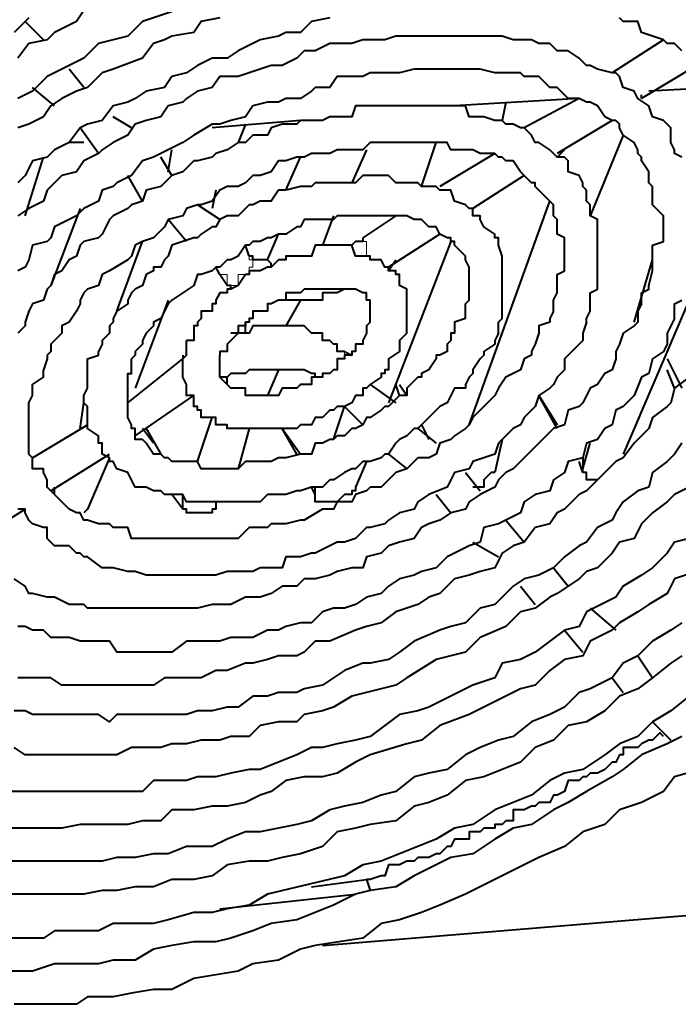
# Model space of a CAD drawing. Header units: millimetres. Extents: x 2 to 406, y 0 to 285.
# Tile 22 of 53: x 370.46 to 373.43, y 56.32 to 60.77. Entities that reach past the tile are written whole.
import ezdxf

# ---------------------------------------------------------------- set-up
doc = ezdxf.new("R2010")
doc.units = ezdxf.units.MM
doc.header["$MEASUREMENT"] = 0
doc.layers.get('0').update_dxf_attribs({"linetype": 'CONTINUOUS'})

msp = doc.modelspace()

# ---------------------------------------------------------------- linework, layer by layer
at = {"color": 0, "linetype": 'Continuous', "lineweight": 40, "true_color": 0x000007}
for points in [[(371.2669, 60.8409), (371.0187, 60.7582), (370.9525, 60.692), (370.8202, 60.6589), (370.754, 60.5927), (370.6216, 60.5265), (370.5885, 60.51), (370.5223, 60.4438), (370.4561, 60.4107)], [(370.754, 60.8078), (370.7209, 60.7582), (370.6216, 60.7085), (370.5885, 60.6755), (370.5058, 60.6589), (370.4561, 60.5927)], [(370.5058, 60.7747), (370.4396, 60.7085)], [(371.3662, 60.7747), (371.2835, 60.7582), (371.2504, 60.7085), (371.1511, 60.692), (371.118, 60.6755), (371.0684, 60.6589), (371.0187, 60.5927), (370.8863, 60.5431), (370.8367, 60.5265), (370.7705, 60.4603), (370.7209, 60.4438), (370.6547, 60.4107), (370.6051, 60.3776), (370.572, 60.328), (370.5058, 60.2949), (370.4561, 60.2783)], [(371.8626, 60.7747), (371.7798, 60.7582), (371.7302, 60.7085), (371.664, 60.7085), (371.6309, 60.692), (371.5482, 60.6755), (371.4489, 60.6258), (371.3993, 60.5927), (371.3331, 60.5927), (371.2669, 60.5596), (371.2173, 60.5265), (371.1511, 60.51), (371.118, 60.4603), (371.0353, 60.4438), (370.9856, 60.4107), (370.9525, 60.3942), (370.8863, 60.3776), (370.8367, 60.3114), (370.7705, 60.2949), (370.7374, 60.2783), (370.6878, 60.2122), (370.6216, 60.1791), (370.5885, 60.146), (370.5223, 60.1294), (370.4892, 60.0632), (370.4561, 60.0301)], [(370.572, 60.6755), (370.4892, 60.7582)], [(373.451, 60.6258), (373.4179, 60.6589), (373.3848, 60.6589), (373.3683, 60.6755), (373.3187, 60.692), (373.269, 60.7085), (373.2525, 60.7582), (373.1863, 60.7582), (373.1697, 60.7747)], [(373.451, 60.146), (373.4179, 60.1625), (373.4179, 60.1791), (373.4014, 60.2122), (373.4014, 60.2783), (373.3848, 60.2949), (373.3683, 60.3114), (373.3187, 60.328), (373.3021, 60.3776), (373.2525, 60.4107), (373.2359, 60.4438), (373.1863, 60.4603), (373.1697, 60.51), (373.1532, 60.5265), (373.1366, 60.5265), (373.0705, 60.5431), (373.0374, 60.5596), (373.0208, 60.5596), (372.9877, 60.5927), (372.9381, 60.6258), (372.8884, 60.6258), (372.8554, 60.6589), (372.8057, 60.6589), (372.7726, 60.6755), (372.6899, 60.6755), (372.6403, 60.692), (372.1604, 60.692), (372.1108, 60.6755), (372.0115, 60.6755), (371.9619, 60.6589), (371.8626, 60.6589), (371.7964, 60.6258), (371.7468, 60.6258), (371.7137, 60.5927), (371.6475, 60.5596), (371.5978, 60.5596), (371.5482, 60.5431), (371.4489, 60.51), (371.3662, 60.51), (371.3331, 60.4603), (371.2669, 60.4438), (371.2173, 60.4107), (371.2007, 60.3942), (371.1345, 60.3776), (371.1014, 60.328), (371.0353, 60.3114), (370.9856, 60.2949), (370.9525, 60.2452), (370.8863, 60.2122), (370.8367, 60.1791), (370.8202, 60.1625), (370.754, 60.1294), (370.7209, 60.0798), (370.6547, 60.0632), (370.6216, 60.0301), (370.5885, 59.997), (370.572, 59.9474), (370.5058, 59.9143), (370.4561, 59.8812)], [(373.3683, 60.6755), (373.1366, 60.5265)], [(373.5172, 60.5596), (373.269, 60.4107)], [(373.269, 59.4841), (373.269, 59.5338), (373.3021, 59.5503), (373.3021, 59.5668), (373.3187, 59.633), (373.3187, 59.7489), (373.3683, 59.7654), (373.3683, 59.8812), (373.3187, 59.9309), (373.3187, 60.0136), (373.3021, 60.0301), (373.3021, 60.0798), (373.269, 60.1294), (373.269, 60.146), (373.2525, 60.1625), (373.2525, 60.1791), (373.2359, 60.2122), (373.1863, 60.2452), (373.1697, 60.2783), (373.1697, 60.2949), (373.1532, 60.3114), (373.1366, 60.3114), (373.1036, 60.328), (373.0705, 60.3776), (373.0374, 60.3942), (373.0208, 60.3942), (372.9877, 60.4107), (372.9381, 60.4107), (372.8884, 60.4603), (372.8554, 60.4603), (372.8057, 60.51), (372.7395, 60.51), (372.723, 60.5265), (372.6072, 60.5265), (372.541, 60.5431), (372.2431, 60.5431), (372.177, 60.5265), (372.0446, 60.5265), (372.0115, 60.51), (371.8957, 60.51), (371.8626, 60.4603), (371.7964, 60.4603), (371.7798, 60.4438), (371.7302, 60.4107), (371.664, 60.4107), (371.6309, 60.3942), (371.5813, 60.3942), (371.5151, 60.3776), (371.482, 60.328), (371.4158, 60.3114), (371.3662, 60.2949), (371.3331, 60.2949), (371.2504, 60.2452), (371.2007, 60.2122), (371.1345, 60.1791), (371.1014, 60.1625), (371.0684, 60.146), (371.0187, 60.1294), (370.9691, 60.0632), (370.9029, 60.0301), (370.8863, 60.0136), (370.8367, 59.997), (370.8202, 59.9474), (370.754, 59.9143), (370.7209, 59.8812), (370.6878, 59.8647), (370.6216, 59.8316), (370.6051, 59.7819), (370.5885, 59.7654), (370.5223, 59.7489), (370.5058, 59.6827), (370.4892, 59.6496), (370.4561, 59.633)], [(370.754, 60.4603), (370.6878, 60.5431)], [(370.6216, 60.3776), (370.5223, 60.4603)], [(373.269, 60.4107), (373.269, 60.4273)], [(373.6165, 60.4603), (373.3021, 60.4438)], [(373.0208, 59.4014), (373.0208, 59.4179), (373.0374, 59.451), (373.0374, 59.5338), (373.0705, 59.5503), (373.0705, 59.8647), (373.0374, 59.8812), (373.0374, 59.9309), (373.0208, 59.9474), (373.0208, 59.997), (373.0043, 60.0136), (373.0043, 60.0301), (372.9877, 60.0632), (372.9381, 60.0798), (372.9381, 60.1294), (372.9215, 60.146), (372.8884, 60.146), (372.8719, 60.1625), (372.8554, 60.1791), (372.8057, 60.2122), (372.7892, 60.2122), (372.7726, 60.2452), (372.7395, 60.2783), (372.723, 60.2783), (372.6899, 60.2949), (372.6568, 60.2949), (372.6403, 60.3114), (372.6072, 60.3114), (372.5575, 60.328), (372.4913, 60.328), (372.4748, 60.3776), (371.9784, 60.3776), (371.9619, 60.328), (371.8626, 60.328), (371.8295, 60.3114), (371.7302, 60.3114), (371.7137, 60.2949), (371.6475, 60.2949), (371.5978, 60.2783), (371.5813, 60.2452), (371.5151, 60.2452), (371.482, 60.2122), (371.4489, 60.2122), (371.3993, 60.1791), (371.3496, 60.1625), (371.3331, 60.146), (371.2669, 60.1294), (371.2504, 60.1294), (371.2007, 60.0798), (371.1511, 60.0632), (371.118, 60.0301), (371.1014, 60.0136), (371.0353, 59.997), (371.0187, 59.9474), (370.9691, 59.9309), (370.9525, 59.9143), (370.8863, 59.8812), (370.8698, 59.8647), (370.8367, 59.7985), (370.8202, 59.7819), (370.754, 59.7654), (370.7374, 59.7489), (370.7209, 59.6992), (370.6878, 59.6827), (370.6547, 59.633), (370.6216, 59.6165), (370.6051, 59.5668), (370.5885, 59.5503), (370.572, 59.5007), (370.5223, 59.4841), (370.5058, 59.451), (370.4892, 59.4014), (370.4892, 59.3848), (370.4561, 59.3517)], [(372.9877, 60.4107), (372.4252, 60.3776)], [(372.6568, 60.3942), (372.6403, 60.3114)], [(372.9877, 60.4107), (372.7395, 60.2783)], [(370.9691, 60.2783), (370.8863, 60.328)], [(371.7302, 60.3114), (371.3331, 60.2783)], [(371.482, 60.2949), (371.4489, 60.2122)], [(373.1366, 60.3114), (372.8884, 60.1625)], [(370.8202, 60.1625), (370.7374, 60.2783)], [(373.1863, 60.2452), (373.0374, 59.8812)], [(372.8719, 59.451), (372.8719, 59.5007), (372.8884, 59.5338), (372.8884, 59.6165), (372.9215, 59.633), (372.9215, 59.7819), (372.8884, 59.7985), (372.8884, 59.8647), (372.8719, 59.8812), (372.8719, 59.9309), (372.8554, 59.9474), (372.8057, 59.997), (372.7892, 60.0136), (372.7892, 60.0301), (372.7726, 60.0301), (372.7395, 60.0632), (372.723, 60.0798), (372.6899, 60.1294), (372.6568, 60.1294), (372.6403, 60.146), (372.6237, 60.146), (372.6072, 60.1625), (372.541, 60.1625), (372.5079, 60.1791), (372.4086, 60.1791), (372.3921, 60.2122), (372.0446, 60.2122), (372.0115, 60.1791), (371.8957, 60.1791), (371.8626, 60.1625), (371.7798, 60.1625), (371.7468, 60.146), (371.7137, 60.146), (371.664, 60.1294), (371.6309, 60.1294), (371.5978, 60.0798), (371.5482, 60.0632), (371.5151, 60.0632), (371.482, 60.0301), (371.4489, 60.0136), (371.3993, 60.0136), (371.3662, 59.997), (371.3331, 59.9474), (371.2835, 59.9309), (371.2669, 59.9309), (371.2173, 59.9143), (371.2007, 59.8812), (371.1345, 59.8647), (371.118, 59.8316), (371.0684, 59.7819), (371.0187, 59.7654), (370.9856, 59.7489), (370.9691, 59.6992), (370.9525, 59.6827), (370.8698, 59.633), (370.8367, 59.6165), (370.8202, 59.5668), (370.7705, 59.5503), (370.754, 59.5338), (370.7374, 59.5007), (370.7374, 59.4841), (370.7209, 59.451), (370.6878, 59.4014), (370.6547, 59.3848), (370.6547, 59.3517), (370.6216, 59.3186), (370.6051, 59.3021), (370.6051, 59.269), (370.5885, 59.2525), (370.5885, 59.2359), (370.572, 59.1863)], [(370.754, 60.2122), (370.6878, 60.2122)], [(372.2762, 60.0136), (372.3424, 60.2122)], [(371.1345, 60.0798), (371.1511, 60.1791)], [(372.028, 60.1791), (371.9619, 60.0301)], [(372.6072, 60.1625), (372.359, 60.0136)], [(372.8884, 60.146), (372.9215, 60.1791)], [(373.7654, 60.1625), (373.1863, 58.8057)], [(370.4892, 59.8812), (370.572, 60.146)], [(371.1511, 60.0632), (371.1014, 60.146)], [(371.664, 59.997), (371.7302, 60.146)], [(372.6237, 59.3517), (372.6237, 59.4014), (372.6403, 59.4179), (372.6403, 59.6992), (372.6237, 59.7489), (372.6237, 59.7819), (372.6072, 59.7819), (372.6072, 59.7985), (372.5575, 59.8316), (372.541, 59.8647), (372.541, 59.8812), (372.5079, 59.8812), (372.5079, 59.9143), (372.4913, 59.9143), (372.4748, 59.9309), (372.4252, 59.9474), (372.4086, 59.997), (372.359, 59.997), (372.3424, 60.0136), (372.2762, 60.0136), (372.2597, 60.0301), (372.1604, 60.0301), (372.1273, 60.0632), (372.0115, 60.0632), (371.9784, 60.0301), (371.7964, 60.0301), (371.7798, 60.0136), (371.7302, 60.0136), (371.664, 59.997), (371.6309, 59.997), (371.5978, 59.9474), (371.5482, 59.9474), (371.5151, 59.9309), (371.4986, 59.9309), (371.4489, 59.8812), (371.3993, 59.8812), (371.3662, 59.8647), (371.3496, 59.8316), (371.3331, 59.8316), (371.2835, 59.7985), (371.2669, 59.7819), (371.2504, 59.7819), (371.2007, 59.7654), (371.1511, 59.7489), (371.1345, 59.6992), (371.118, 59.6827), (371.1014, 59.6496), (371.0684, 59.6496), (371.0684, 59.633), (371.0353, 59.6165), (371.0187, 59.5668), (370.9856, 59.5503), (370.9691, 59.5338), (370.9525, 59.5007), (370.9525, 59.4841), (370.9029, 59.451), (370.8863, 59.4179), (370.8863, 59.4014), (370.8698, 59.3848), (370.8698, 59.3517), (370.8367, 59.3186), (370.8367, 59.3021), (370.8202, 59.269)], [(371.0187, 59.9474), (370.9525, 60.0632)], [(372.7395, 60.0632), (372.5079, 59.9143)], [(371.3496, 59.997), (371.3331, 59.9143)], [(372.4913, 58.9381), (372.8554, 59.9474)], [(370.7374, 59.9143), (370.6051, 59.5668)], [(371.3662, 59.8647), (371.2669, 59.9309)], [(372.4748, 59.4179), (372.4748, 59.4841), (372.4913, 59.5007), (372.4913, 59.6496), (372.4748, 59.6827), (372.4748, 59.6992), (372.4252, 59.7489), (372.4252, 59.7654), (372.4086, 59.7654), (372.4086, 59.7819), (372.3921, 59.7819), (372.359, 59.7985), (372.3424, 59.8316), (372.3093, 59.8316), (372.2762, 59.8647), (372.2431, 59.8647), (372.21, 59.8812), (371.8957, 59.8812), (371.8791, 59.8647), (371.7468, 59.8647), (371.7302, 59.8316), (371.7137, 59.8316), (371.664, 59.7985), (371.6309, 59.7985), (371.5978, 59.7819), (371.5813, 59.7819), (371.5482, 59.7654), (371.5151, 59.7654), (371.4986, 59.7489), (371.482, 59.7489), (371.4489, 59.6992), (371.4158, 59.6827), (371.3993, 59.6827), (371.3662, 59.6496), (371.3496, 59.6496), (371.3331, 59.633), (371.2835, 59.6165), (371.2669, 59.6165), (371.2504, 59.5668), (371.2007, 59.5338), (371.1511, 59.5007), (371.1345, 59.4841), (371.118, 59.451), (371.1014, 59.4179), (371.0684, 59.4014), (371.0684, 59.3848), (371.0353, 59.3517), (371.0187, 59.3186), (371.0187, 59.3021), (370.9856, 59.269), (370.9856, 59.2525), (370.9691, 59.2359)], [(371.2173, 59.7654), (371.1345, 59.8647)], [(371.8791, 59.8812), (371.8295, 59.7489)], [(372.1604, 59.8812), (372.0115, 59.7819)], [(370.9029, 59.451), (371.0187, 59.7654)], [(371.5813, 59.6827), (371.6309, 59.7985)], [(372.0115, 59.7819), (372.0115, 59.7654), (371.9784, 59.7654), (371.9619, 59.7489), (371.9288, 59.7489)], [(372.359, 59.7985), (372.1273, 59.6496)], [(372.4086, 59.7654), (372.1273, 59.0374)], [(372.177, 59.3186), (372.21, 59.3517), (372.21, 59.5503), (372.177, 59.5668), (372.177, 59.6165), (372.1604, 59.6165), (372.1604, 59.633), (372.1273, 59.633), (372.1273, 59.6496), (372.1108, 59.6496), (372.0942, 59.6827), (372.0446, 59.6827), (372.0446, 59.6992), (371.9784, 59.6992), (371.9619, 59.7489), (371.7964, 59.7489), (371.7798, 59.6992), (371.664, 59.6992), (371.664, 59.6827), (371.6309, 59.6827), (371.5978, 59.6496), (371.5813, 59.6496), (371.5482, 59.633), (371.4986, 59.633), (371.4986, 59.6165), (371.482, 59.6165), (371.4489, 59.5668), (371.4158, 59.5503), (371.3993, 59.5503), (371.3993, 59.5338), (371.3662, 59.5338), (371.3496, 59.5007), (371.3496, 59.4841), (371.3331, 59.4841), (371.3331, 59.451), (371.2835, 59.451), (371.2835, 59.4179), (371.2669, 59.4014), (371.2669, 59.3848), (371.2504, 59.3848), (371.2504, 59.3186), (371.2173, 59.3186)], [(371.4986, 59.6992), (371.482, 59.7489)], [(371.5978, 59.6496), (371.5978, 59.6661), (371.5813, 59.6827), (371.5151, 59.6827), (371.5151, 59.6992), (371.4986, 59.6992)], [(372.1273, 59.633), (372.1604, 59.6827)], [(373.2359, 59.4014), (373.3187, 59.6827)], [(371.3662, 59.6165), (371.3496, 59.6496)], [(371.4158, 59.5503), (371.4158, 59.5668), (371.3993, 59.5668), (371.3662, 59.6165)], [(372.028, 59.3848), (372.0446, 59.4014), (372.0446, 59.5007), (372.028, 59.5007), (372.028, 59.5338), (372.0115, 59.5338), (371.9784, 59.5503), (371.7468, 59.5503), (371.7302, 59.5338), (371.664, 59.5338), (371.664, 59.5007), (371.6309, 59.5007), (371.5978, 59.4841), (371.5813, 59.4841), (371.5813, 59.451), (371.5151, 59.451), (371.5151, 59.4179), (371.4986, 59.4179), (371.4986, 59.4014), (371.482, 59.4014), (371.482, 59.3848), (371.4489, 59.3848), (371.4489, 59.3517), (371.3993, 59.3021), (371.3993, 59.269), (371.3662, 59.269), (371.3662, 59.2525)], [(371.9619, 59.5503), (371.9288, 59.5503), (371.8957, 59.5338), (371.8295, 59.5338), (371.8295, 59.5007), (371.6309, 59.5007)], [(371.1345, 59.5007), (370.9856, 59.1035)], [(371.7302, 59.5007), (371.664, 59.3848)], [(373.4179, 59.4179), (373.4179, 59.4841), (373.451, 59.5007)], [(373.269, 59.4841), (373.2525, 59.451), (373.2525, 59.4014), (373.2359, 59.3848), (373.1863, 59.3517), (373.1697, 59.3021), (373.1532, 59.269), (373.1532, 59.2359), (373.1366, 59.1863), (373.1036, 59.1697), (373.0705, 59.1201), (373.0374, 59.1035), (373.0043, 59.0374), (372.9877, 59.0208), (372.9381, 59.0043), (372.9215, 58.9381), (372.8719, 58.9215), (372.7395, 58.7892), (372.6899, 58.7395), (372.6568, 58.723), (372.6237, 58.6899), (372.6072, 58.6568), (372.541, 58.6237), (372.4913, 58.5906), (372.4748, 58.5575), (372.4086, 58.541), (372.359, 58.5079), (372.3093, 58.4913), (372.2762, 58.4748), (372.2431, 58.4251), (372.177, 58.4086), (372.1273, 58.3921), (372.0942, 58.359), (372.028, 58.3424), (372.0115, 58.2928), (371.9619, 58.2928), (371.8957, 58.2762), (371.8626, 58.2597), (371.7964, 58.2431), (371.7468, 58.2431), (371.7137, 58.21), (371.6475, 58.21), (371.5978, 58.177), (371.5482, 58.1604), (371.482, 58.1604), (371.4158, 58.1273), (371.3331, 58.1273), (371.2669, 58.1108), (370.7705, 58.1108), (370.754, 58.1273), (370.6878, 58.1273), (370.6216, 58.1604), (370.5885, 58.1604), (370.5223, 58.177), (370.5058, 58.177), (370.4892, 58.21), (370.4396, 58.2431)], [(372.8719, 59.451), (372.8554, 59.4179), (372.8554, 59.4014), (372.8057, 59.3848), (372.8057, 59.3517), (372.7892, 59.3021), (372.7726, 59.269), (372.7726, 59.2525), (372.7395, 59.2359), (372.723, 59.1863), (372.6899, 59.1697), (372.6568, 59.1532), (372.6237, 59.1035), (372.6072, 59.0705), (372.5575, 59.0208), (372.541, 59.0043), (372.5079, 58.9712), (372.4913, 58.9381), (372.4748, 58.9215), (372.4252, 58.8884), (372.4086, 58.8719), (372.359, 58.8554), (372.3424, 58.8057), (372.3093, 58.7892), (372.2597, 58.7892), (372.2431, 58.7726), (372.21, 58.7395), (372.1604, 58.723), (372.1273, 58.6899), (372.0942, 58.6568), (372.0446, 58.6568), (372.028, 58.6402), (371.9784, 58.6237), (371.9619, 58.5906), (371.8957, 58.5906), (371.8791, 58.5575), (371.8295, 58.5575), (371.7468, 58.5079), (371.7302, 58.5079), (371.664, 58.4913), (371.5978, 58.4913), (371.5813, 58.4748), (371.4986, 58.4748), (371.4489, 58.4251), (370.9691, 58.4251), (370.9525, 58.4748), (370.8863, 58.4748), (370.8698, 58.4913), (370.8202, 58.4913), (370.7705, 58.5079), (370.754, 58.5079), (370.7374, 58.541), (370.7209, 58.541), (370.6878, 58.5575), (370.6547, 58.5906), (370.6216, 58.6237), (370.5885, 58.6568), (370.5885, 58.6899), (370.572, 58.723), (370.572, 58.7395), (370.5223, 58.7395), (370.5223, 58.7892), (370.5058, 58.8057), (370.5058, 59.0374), (370.5223, 59.0705), (370.5223, 59.1201), (370.572, 59.1532), (370.572, 59.1863)], [(373.4179, 59.4179), (373.4014, 59.3848), (373.3848, 59.3517), (373.3848, 59.3021), (373.3683, 59.269), (373.3187, 59.2359), (373.3021, 59.1697), (373.269, 59.1532), (373.2359, 59.0705), (373.1863, 59.0208), (373.1532, 59.0043), (373.1366, 58.9381), (373.1036, 58.9215), (373.0705, 58.8719), (373.0208, 58.8554), (373.0043, 58.7892), (372.9381, 58.7726), (372.9215, 58.723), (372.8719, 58.6899), (372.8554, 58.6402), (372.7892, 58.6237), (372.7395, 58.5906), (372.723, 58.541), (372.6568, 58.5079), (372.6237, 58.4913), (372.5575, 58.4748), (372.541, 58.4086), (372.4913, 58.3921), (372.4252, 58.359), (372.3921, 58.3424), (372.3424, 58.2928), (372.2762, 58.2762), (372.2431, 58.2597), (372.177, 58.2431), (372.1273, 58.21), (372.0942, 58.177), (372.028, 58.1604), (371.9784, 58.1273), (371.9288, 58.1108), (371.8791, 58.1108), (371.8295, 58.0942), (371.7798, 58.0446), (371.7302, 58.0446), (371.664, 58.028), (371.6309, 58.0115), (371.5813, 58.0115), (371.5151, 57.9784), (371.4158, 57.9784), (371.3662, 57.9618), (371.2173, 57.9618), (371.1511, 57.9122), (370.9029, 57.9122), (370.8698, 57.9618), (370.7374, 57.9618), (370.6878, 57.9784), (370.6051, 57.9784), (370.572, 58.0115), (370.5223, 58.0115), (370.4892, 58.028), (370.4561, 58.028)], [(373.0208, 59.4014), (373.0043, 59.3517), (373.0043, 59.3186), (372.9381, 59.2525), (372.9215, 59.2359), (372.9215, 59.1863), (372.8884, 59.1532), (372.8719, 59.1201), (372.8554, 59.1035), (372.8057, 59.0705), (372.7892, 59.0208), (372.7395, 58.9712), (372.723, 58.9381), (372.6899, 58.9215), (372.6237, 58.8554), (372.6072, 58.8057), (372.5575, 58.7892), (372.5079, 58.7726), (372.4913, 58.7395), (372.4252, 58.723), (372.4086, 58.6899), (372.3921, 58.6568), (372.3093, 58.6237), (372.2597, 58.5906), (372.2431, 58.5575), (372.177, 58.541), (372.1273, 58.5079), (372.1108, 58.4913), (372.0446, 58.4748), (372.028, 58.4748), (371.9784, 58.4251), (371.9288, 58.4086), (371.8957, 58.4086), (371.8626, 58.3921), (371.7964, 58.359), (371.7798, 58.359), (371.7302, 58.3424), (371.664, 58.3424), (371.6475, 58.2928), (371.5482, 58.2928), (371.5151, 58.2762), (371.3993, 58.2762), (371.3496, 58.2597), (371.0353, 58.2597), (370.9856, 58.2762), (370.9525, 58.2762), (370.8863, 58.2928), (370.8367, 58.2928), (370.7705, 58.3424), (370.754, 58.3424), (370.7374, 58.359), (370.7209, 58.359), (370.6878, 58.3921), (370.6216, 58.3921), (370.5885, 58.4251), (370.5885, 58.4748), (370.572, 58.4748), (370.5223, 58.4913), (370.5058, 58.5079), (370.4892, 58.541), (370.4892, 58.5575), (370.4561, 58.5575)], [(372.4748, 59.4179), (372.4252, 59.4014), (372.4252, 59.3517), (372.4086, 59.3517), (372.4086, 59.3186), (372.3921, 59.3021), (372.3921, 59.269), (372.359, 59.2525), (372.3424, 59.2525), (372.3424, 59.2359), (372.3093, 59.1863), (372.2762, 59.1697), (372.2762, 59.1532), (372.2597, 59.1532), (372.21, 59.1035), (372.21, 59.0705), (372.177, 59.0705), (372.1273, 59.0208), (372.1108, 59.0208), (372.0942, 59.0043), (372.0446, 58.9712), (372.028, 58.9712), (372.0115, 58.9381), (371.9784, 58.9215), (371.9619, 58.9215), (371.9288, 58.8884), (371.8957, 58.8884), (371.8791, 58.8719), (371.8626, 58.8719), (371.8295, 58.8554), (371.7964, 58.8554), (371.7798, 58.8057), (371.7302, 58.8057), (371.664, 58.7892), (371.6309, 58.7892), (371.5978, 58.7726), (371.482, 58.7726), (371.4489, 58.7395), (371.2835, 58.7395), (371.2669, 58.7726), (371.1511, 58.7726), (371.1345, 58.7892), (371.118, 58.7892), (371.1014, 58.8057), (371.0684, 58.8057), (371.0353, 58.8554), (371.0187, 58.8719), (370.9856, 58.8719), (370.9856, 58.9215), (370.9691, 58.9215), (370.9691, 58.9381), (370.9525, 58.9712), (370.9525, 59.1697), (370.9691, 59.1697), (370.9691, 59.2359)], [(371.482, 59.3517), (371.482, 59.4014)], [(372.028, 59.3848), (372.028, 59.3517), (372.0115, 59.3186), (372.0115, 59.3021), (371.9784, 59.3021), (371.9784, 59.269), (371.9619, 59.269), (371.9619, 59.2525), (371.9288, 59.2525), (371.9288, 59.2359), (371.8957, 59.2359), (371.8957, 59.1863), (371.8791, 59.1863), (371.8626, 59.1697), (371.8295, 59.1697), (371.8295, 59.1532), (371.7798, 59.1532), (371.7798, 59.1201), (371.7302, 59.1201), (371.7137, 59.1035), (371.6475, 59.1035), (371.6309, 59.0705), (371.482, 59.0705), (371.482, 59.1035), (371.4158, 59.1035), (371.3993, 59.1201), (371.3662, 59.1532), (371.3662, 59.2525)], [(371.9288, 59.269), (371.8957, 59.269), (371.8957, 59.3021), (371.8791, 59.3021), (371.8626, 59.3186), (371.8295, 59.3186), (371.8295, 59.3517), (371.7798, 59.3517), (371.7468, 59.3848), (371.5151, 59.3848), (371.4986, 59.3517), (371.4158, 59.3517)], [(372.6237, 59.3517), (372.6072, 59.3186), (372.6072, 59.3021), (372.5575, 59.269), (372.5575, 59.2525), (372.541, 59.2359), (372.5079, 59.1863), (372.5079, 59.1697), (372.4913, 59.1532), (372.4748, 59.1201), (372.4748, 59.1035), (372.4252, 59.1035), (372.4086, 59.0705), (372.3921, 59.0374), (372.359, 59.0208), (372.3424, 59.0043), (372.3093, 58.9712), (372.2762, 58.9381), (372.2597, 58.9215), (372.2431, 58.9215), (372.21, 58.8884), (372.177, 58.8719), (372.1604, 58.8554), (372.1273, 58.8057), (372.1108, 58.8057), (372.0942, 58.7892), (372.0446, 58.7726), (372.0115, 58.7726), (371.9784, 58.7395), (371.9619, 58.7395), (371.9288, 58.723), (371.8791, 58.6899), (371.8626, 58.6899), (371.8295, 58.6568), (371.7798, 58.6568), (371.7302, 58.6402), (371.7137, 58.6402), (371.664, 58.6237), (371.5813, 58.6237), (371.5482, 58.5906), (371.2173, 58.5906), (371.2007, 58.6237), (371.118, 58.6237), (371.1014, 58.6402), (371.0684, 58.6402), (371.0353, 58.6568), (370.9856, 58.6568), (370.9691, 58.6899), (370.9525, 58.723), (370.9029, 58.7395), (370.8863, 58.7726), (370.8698, 58.7726), (370.8698, 58.7892), (370.8367, 58.8057), (370.8367, 58.8554), (370.8202, 58.8554), (370.8202, 58.8884), (370.7705, 58.9215), (370.7705, 59.0208), (370.754, 59.0374), (370.754, 59.0705), (370.7705, 59.1035), (370.7705, 59.2359), (370.8202, 59.2525), (370.8202, 59.269)], [(372.177, 59.3186), (372.177, 59.269), (372.1273, 59.2359), (372.1273, 59.1863), (372.1108, 59.1863), (372.1108, 59.1697), (372.0942, 59.1697), (372.0942, 59.1532), (372.0446, 59.1201), (372.028, 59.1035), (372.0115, 59.1035), (372.0115, 59.0705), (371.9784, 59.0705), (371.9619, 59.0374), (371.9288, 59.0208), (371.8957, 59.0208), (371.8791, 59.0043), (371.8626, 59.0043), (371.8295, 58.9712), (371.7964, 58.9712), (371.7798, 58.9381), (371.7302, 58.9381), (371.7137, 58.9215), (371.3993, 58.9215), (371.3993, 58.9381), (371.3496, 58.9381), (371.3496, 58.9712), (371.2835, 58.9712), (371.2835, 59.0043), (371.2669, 59.0043), (371.2669, 59.0208), (371.2504, 59.0208), (371.2504, 59.0705), (371.2173, 59.0705), (371.2173, 59.1201), (371.2007, 59.1532), (371.2007, 59.2359), (371.2173, 59.2525), (371.2173, 59.3186)], [(371.9288, 59.269), (371.9619, 59.2525)], [(370.9525, 59.0374), (371.2007, 59.2359)], [(371.2007, 59.2525), (371.2007, 59.2359)], [(373.3848, 59.2359), (373.451, 59.1035)], [(371.7964, 59.1532), (371.7964, 59.1697), (371.7798, 59.1697), (371.7468, 59.1863), (371.4986, 59.1863), (371.482, 59.1697), (371.4158, 59.1697), (371.3993, 59.1532), (371.3662, 59.1532)], [(371.6309, 59.1863), (371.5813, 59.0705)], [(373.4179, 59.1035), (373.3848, 59.1863)], [(373.4841, 59.1532), (373.4179, 59.1035), (373.4014, 59.0374), (373.3848, 59.0208), (373.3187, 58.9712), (373.3021, 58.9215), (373.269, 58.8884), (373.2359, 58.8554), (373.1863, 58.7892), (373.1532, 58.7726), (373.0208, 58.6402), (372.9877, 58.6237), (372.9215, 58.5575), (372.8884, 58.541), (372.8554, 58.4913), (372.7892, 58.4748), (372.7395, 58.4086), (372.6899, 58.3921), (372.6403, 58.359), (372.6072, 58.2928), (372.541, 58.2762), (372.4913, 58.2597), (372.4252, 58.2431), (372.359, 58.177), (372.3093, 58.1604), (372.2597, 58.1273), (372.21, 58.1108), (372.1604, 58.0942), (372.0942, 58.0446), (372.028, 58.028), (371.9784, 58.0115), (371.8626, 57.9618), (371.7964, 57.9618), (371.7468, 57.9122), (371.7137, 57.8957), (371.6309, 57.8957), (371.5813, 57.8791), (371.5151, 57.8626), (371.482, 57.8626), (371.3993, 57.8295), (371.3496, 57.8295), (371.2835, 57.7964), (371.118, 57.7964), (371.0684, 57.7633), (370.6547, 57.7633), (370.6051, 57.7964), (370.4561, 57.7964)], [(371.3993, 59.1201), (371.3993, 59.1532)], [(371.7964, 59.1532), (371.7964, 59.1532)], [(372.0446, 59.1201), (372.1604, 59.0374)], [(372.177, 59.0705), (372.1604, 59.1201)], [(372.177, 59.1201), (372.21, 59.0705)], [(370.9856, 58.8884), (371.2504, 59.0705)], [(371.5813, 59.0705), (371.5813, 59.0705)], [(372.8884, 58.9215), (372.8057, 59.0705)], [(372.8057, 59.0705), (372.8884, 58.9381)], [(370.7374, 58.9215), (370.754, 59.0374)], [(371.8791, 58.8719), (371.9288, 59.0208)], [(371.9288, 59.0208), (372.0115, 58.9381)], [(371.2669, 58.7726), (371.3331, 58.9712)], [(370.5223, 58.7892), (370.7705, 58.9381)], [(371.0684, 58.8554), (371.0187, 58.9215)], [(371.0353, 58.9215), (371.1014, 58.8057)], [(371.4986, 58.9215), (371.4489, 58.7395)], [(371.7137, 58.8057), (371.6475, 58.9215)], [(371.6475, 58.9215), (371.7302, 58.8057)], [(372.2597, 58.9215), (372.3424, 58.8554)], [(372.2597, 58.9215), (372.2597, 58.9215)], [(372.2762, 58.9381), (372.3093, 58.8719)], [(372.6403, 58.8719), (372.6072, 58.723)], [(373.451, 58.8554), (373.4179, 58.8057), (373.3848, 58.7726), (373.3187, 58.723), (373.3021, 58.6568), (373.2525, 58.6402), (373.1863, 58.5906), (373.1532, 58.541), (373.1366, 58.5079), (373.0705, 58.4748), (373.0208, 58.4086), (372.9877, 58.3921), (372.9215, 58.3424), (372.8719, 58.2928), (372.8057, 58.2597), (372.7395, 58.2431), (372.6899, 58.21), (372.6403, 58.1604), (372.6072, 58.1273), (372.541, 58.1108), (372.4748, 58.0446), (372.4086, 58.028), (372.359, 58.0115), (372.2431, 57.9618), (372.177, 57.9122), (372.1273, 57.8791), (372.0446, 57.8626), (372.0115, 57.8626), (371.9288, 57.8295), (371.8791, 57.7964), (371.8295, 57.7633), (371.7468, 57.7467), (371.7137, 57.7302), (371.6309, 57.7302), (371.5813, 57.7137), (371.5151, 57.7137), (371.4489, 57.664), (371.3993, 57.664), (371.3331, 57.6475), (371.2669, 57.6475), (371.2173, 57.6309), (370.9029, 57.6309), (370.8698, 57.5978), (370.8202, 57.6309), (370.5223, 57.6309), (370.4892, 57.6475), (370.4396, 57.6475)], [(373.0043, 58.7395), (373.0374, 58.8554)], [(370.6051, 58.6402), (370.8698, 58.8057)], [(370.8698, 58.7892), (370.7705, 58.5575)], [(372.1273, 58.8057), (372.21, 58.7395)], [(373.0043, 58.7892), (373.0043, 58.7395)], [(372.028, 58.7726), (371.9784, 58.6568)], [(373.0043, 58.723), (372.9877, 58.7726)], [(373.0043, 58.723), (373.0043, 58.7395)], [(372.4748, 58.723), (372.541, 58.6402)], [(372.6072, 58.723), (372.5906, 58.723), (372.5575, 58.6899), (372.5575, 58.6568), (372.5079, 58.6568)], [(373.0705, 58.6899), (373.0208, 58.6899), (373.0208, 58.723), (373.0043, 58.723)], [(373.4841, 58.6568), (373.4179, 58.6237), (373.3848, 58.5906), (373.3187, 58.541), (373.269, 58.4913), (373.2359, 58.4251), (373.1697, 58.4086), (373.1366, 58.359), (373.0705, 58.2928), (373.0208, 58.2762), (372.9877, 58.2431), (372.8884, 58.177), (372.8554, 58.1604), (372.7892, 58.1108), (372.723, 58.0942), (372.6568, 58.028), (372.541, 57.9784), (372.4748, 57.9122), (372.4086, 57.8957), (372.3424, 57.8791), (372.21, 57.7964), (372.1604, 57.7633), (371.9619, 57.7137), (371.8791, 57.664), (371.8295, 57.6475), (371.7468, 57.6309), (371.7137, 57.5978), (371.6309, 57.5978), (371.5482, 57.5813), (371.4986, 57.5316), (371.4158, 57.5316), (371.3662, 57.5151), (371.2835, 57.5151), (371.2173, 57.4986), (371.1511, 57.4986), (371.1014, 57.482), (370.9691, 57.482), (370.9029, 57.4489), (370.4892, 57.4489), (370.4396, 57.482)], [(370.6216, 58.6237), (370.6216, 58.6568)], [(371.7964, 58.6237), (371.7798, 58.6568)], [(371.7964, 58.6568), (371.7964, 58.6568)], [(371.7964, 58.6237), (371.7964, 58.6568)], [(371.7964, 58.6568), (371.7964, 58.6568)], [(371.9784, 58.6568), (371.9784, 58.6402), (371.9619, 58.6402), (371.9619, 58.6237), (371.9288, 58.6237), (371.8957, 58.5906), (371.7964, 58.5906), (371.7964, 58.6237)], [(371.2007, 58.5575), (371.1511, 58.6237)], [(371.2007, 58.5575), (371.2007, 58.6237)], [(372.3424, 58.6237), (372.4086, 58.541)], [(370.2245, 58.3921), (370.4892, 58.5575)], [(370.7705, 58.5575), (370.7705, 58.5575), (370.754, 58.541)], [(371.3662, 58.5906), (371.3496, 58.5906), (371.3496, 58.5575), (371.3331, 58.5575), (371.3331, 58.541), (371.2173, 58.541), (371.2173, 58.5575), (371.2007, 58.5575)], [(372.6568, 58.5079), (372.7395, 58.4086)], [(373.4841, 58.4251), (373.4179, 58.4086), (373.3848, 58.359), (373.3187, 58.2928), (373.269, 58.2597), (373.1863, 58.21), (373.1532, 58.1604), (373.0208, 58.0942), (372.9877, 58.028), (372.9215, 58.0115), (372.7892, 57.9122), (372.723, 57.8791), (372.6403, 57.8626), (372.6072, 57.7964), (372.5079, 57.7633), (372.4748, 57.7467), (372.3093, 57.664), (372.2597, 57.6475), (372.177, 57.6309), (372.0446, 57.5316), (371.9784, 57.5151), (371.8957, 57.4986), (371.8295, 57.482), (371.7798, 57.482), (371.7137, 57.4489), (371.6309, 57.4158), (371.5482, 57.3827), (371.4986, 57.3827), (371.4158, 57.3662), (371.3496, 57.3496), (371.2669, 57.3496), (371.2173, 57.3331), (371.0684, 57.3331), (371.0187, 57.2834), (370.3569, 57.2834)], [(372.5079, 58.4086), (372.6237, 58.3424)], [(372.8719, 58.2928), (372.9381, 58.21)], [(373.5172, 58.2762), (373.4179, 58.2431), (373.3848, 58.177), (373.3021, 58.1273), (373.2525, 58.0942), (373.1697, 58.0446), (373.1366, 58.0115), (373.0374, 57.9618), (373.0043, 57.8957), (372.9215, 57.8791), (372.8554, 57.8295), (372.7892, 57.7633), (372.723, 57.7467), (372.5575, 57.664), (372.4913, 57.6309), (372.359, 57.5813), (372.2762, 57.5151), (372.21, 57.4986), (372.0446, 57.4489), (371.9784, 57.4158), (371.8957, 57.3662), (371.8295, 57.3496), (371.7468, 57.3496), (371.664, 57.3331), (371.5978, 57.2834), (371.5482, 57.2669), (371.482, 57.2338), (371.3993, 57.2173), (371.3331, 57.2173), (371.2504, 57.2007), (371.1511, 57.2007), (371.1014, 57.1511), (371.0187, 57.1511), (370.9525, 57.1345), (370.7374, 57.1345), (370.6547, 57.118), (370.39, 57.118)], [(372.723, 58.21), (372.7892, 58.1273)], [(373.0374, 58.1108), (373.1532, 58.0115)], [(373.451, 58.0446), (373.4014, 58.0115), (373.3187, 57.9618), (373.2525, 57.8957), (373.1863, 57.8626), (373.1366, 57.7964), (373.0374, 57.7467), (372.9877, 57.7302), (372.9215, 57.664), (372.8554, 57.6309), (372.7726, 57.5978), (372.6899, 57.5316), (372.6237, 57.5151), (372.541, 57.482), (372.4748, 57.4489), (372.3921, 57.3827), (372.3093, 57.3662), (372.2431, 57.3496), (372.1604, 57.2834), (372.0942, 57.2669), (372.0115, 57.2338), (371.9288, 57.2173), (371.8626, 57.2007), (371.7798, 57.1511), (371.7137, 57.1345), (371.6309, 57.118), (371.5482, 57.1014), (371.482, 57.1014), (371.3993, 57.0683), (371.3331, 57.0353), (371.2173, 57.0353), (371.1345, 57.0022), (371.0684, 57.0022), (370.9856, 56.9856), (370.9029, 56.9856), (370.8367, 56.9691), (370.2079, 56.9691)], [(372.9215, 58.0115), (373.0043, 57.9122)], [(373.451, 57.8957), (373.4014, 57.8626), (373.3187, 57.7964), (373.2525, 57.7467), (373.1697, 57.7137), (373.1036, 57.6475), (373.0208, 57.5978), (372.9381, 57.5813), (372.8719, 57.5151), (372.7892, 57.482), (372.723, 57.4158), (372.6403, 57.3827), (372.5575, 57.3496), (372.4748, 57.3331), (372.3921, 57.2669), (372.3093, 57.2338), (372.2431, 57.2173), (372.1604, 57.1511), (372.0446, 57.1345), (371.9784, 57.118), (371.8957, 57.1014), (371.8295, 57.0353), (371.7302, 57.0022), (371.6475, 56.9856), (371.5813, 56.9691), (371.4986, 56.9691), (371.3993, 56.9525), (371.3331, 56.9029), (371.2504, 56.8863), (371.1511, 56.8863), (371.0684, 56.8532), (370.9856, 56.8532), (370.9029, 56.8367), (370.8367, 56.8367), (370.754, 56.8202), (369.9267, 56.8202)], [(373.2525, 57.8957), (373.3187, 57.7964)], [(373.1366, 57.7964), (373.1863, 57.7302)], [(373.4841, 57.7137), (373.4014, 57.6475), (373.3187, 57.5978), (373.2525, 57.5316), (373.1697, 57.4986), (373.1036, 57.4489), (373.0043, 57.3827), (372.9215, 57.3662), (372.8554, 57.3331), (372.7726, 57.2669), (372.6899, 57.2338), (372.6072, 57.2007), (372.5079, 57.1345), (372.4252, 57.118), (372.3424, 57.0683), (372.2597, 57.0353), (372.177, 57.0022), (372.0942, 56.9691), (372.0115, 56.9525), (371.9288, 56.9029), (371.5813, 56.8202), (371.4986, 56.7705), (371.3993, 56.754), (371.3331, 56.7374), (371.2504, 56.7374), (371.1345, 56.7043), (371.0684, 56.6878), (370.8863, 56.6878), (370.8202, 56.6547), (370.6216, 56.6547), (370.572, 56.6216), (370.0921, 56.6216)], [(373.3187, 57.5978), (373.4014, 57.5151)], [(373.3683, 57.5316), (373.3517, 57.5482), (373.3187, 57.5151), (373.3021, 57.5151), (373.269, 57.4986), (373.2525, 57.482), (373.1863, 57.482), (373.1863, 57.4489), (373.1697, 57.4489), (373.1532, 57.4158), (373.1366, 57.4158), (373.1036, 57.3827), (373.0705, 57.3662), (373.0374, 57.3662), (373.0208, 57.3496), (373.0043, 57.3496), (372.9877, 57.3331), (372.9381, 57.3331), (372.9215, 57.2834), (372.8884, 57.2669), (372.8719, 57.2669), (372.8554, 57.2338), (372.8057, 57.2338), (372.7892, 57.2173), (372.7726, 57.2173), (372.7395, 57.2007), (372.6899, 57.2007), (372.6899, 57.1511), (372.6568, 57.1511), (372.6403, 57.1345), (372.6072, 57.1345), (372.6072, 57.118), (372.5575, 57.118), (372.541, 57.1014), (372.4913, 57.1014), (372.4913, 57.0683), (372.4252, 57.0683), (372.4086, 57.0353), (372.3921, 57.0353), (372.359, 57.0022), (372.3424, 57.0022), (372.3093, 56.9856), (372.2597, 56.9856), (372.2431, 56.9691), (372.21, 56.9691), (372.177, 56.9525), (372.1273, 56.9525), (372.1108, 56.9029), (372.0942, 56.9029), (372.0446, 56.8863), (372.028, 56.8863)], [(373.451, 57.5316), (373.3848, 57.4986), (373.269, 57.4489), (373.1863, 57.3827), (373.1366, 57.3496), (373.0208, 57.2834), (372.9381, 57.2338), (372.8719, 57.2007), (372.7726, 57.1345), (372.6899, 57.118), (372.6072, 57.0683), (372.5079, 57.0022), (372.4086, 56.9856), (372.3424, 56.9525), (372.2431, 56.9029), (372.1604, 56.8532), (372.0446, 56.8367), (371.9784, 56.8202), (371.8791, 56.7705), (371.7964, 56.7374), (371.7137, 56.7043), (371.5978, 56.6878), (371.5151, 56.6547), (371.4158, 56.6216), (371.3496, 56.605), (371.2504, 56.605), (371.1511, 56.5885), (371.0684, 56.572), (370.9856, 56.5223), (370.8863, 56.5223), (370.8202, 56.5058), (370.6216, 56.5058), (370.5223, 56.4727), (369.8108, 56.4727)], [(373.5338, 57.3827), (373.4179, 57.3496), (373.3683, 57.2834), (373.269, 57.2338), (373.1697, 57.2007), (373.1036, 57.1345), (373.0043, 57.1014), (372.9215, 57.0353), (372.8057, 56.9856), (372.7395, 56.9525), (372.6403, 56.9029), (372.4748, 56.8202), (372.359, 56.7705), (372.2762, 56.7374), (372.177, 56.7043), (372.0942, 56.6878), (372.0115, 56.6216), (371.7964, 56.5885), (371.7302, 56.572), (371.6309, 56.5223), (371.5151, 56.5058), (371.4489, 56.4727), (371.2504, 56.4396), (371.1511, 56.3899), (371.0684, 56.3899), (370.9691, 56.3734), (370.8863, 56.3569), (370.7705, 56.3569), (370.7209, 56.3238), (370.4396, 56.3238)], [(371.7798, 56.8532), (372.028, 56.8863)], [(372.028, 56.8863), (372.0446, 56.8367)], [(371.3662, 56.754), (371.9784, 56.8202)], [(371.8295, 56.5885), (373.8316, 56.754)]]:
    msp.add_lwpolyline(points, dxfattribs=at)
at = {"color": 0, "linetype": 'Continuous', "lineweight": 5, "true_color": 0x000007}
for points in [[(372.0115, 59.7819), (372.0115, 59.7654), (372.028, 59.7654)], [(372.028, 59.7654), (372.028, 59.7489)], [(372.028, 59.7654), (372.028, 59.7654)], [(372.028, 59.7654), (372.028, 59.7654)], [(372.028, 59.7654), (372.028, 59.7654)], [(372.028, 59.7489), (372.028, 59.6992)], [(372.028, 59.7489), (372.028, 59.7489)], [(372.028, 59.7489), (372.028, 59.7489)], [(372.028, 59.7489), (372.028, 59.7489)], [(372.028, 59.7489), (372.028, 59.7489)], [(372.028, 59.7489), (372.028, 59.7489)], [(372.028, 59.7489), (372.028, 59.7489)], [(371.3662, 59.6165), (371.3993, 59.6165), (371.3993, 59.5668), (371.4489, 59.5668), (371.4489, 59.6165), (371.4986, 59.6165), (371.4986, 59.6496), (371.5151, 59.6496), (371.5151, 59.6827), (371.4986, 59.6827), (371.4986, 59.6992)], [(371.4986, 59.6992), (371.4986, 59.6992)], [(372.028, 59.6992), (372.0446, 59.6992)], [(372.028, 59.6992), (372.028, 59.6992)], [(372.0446, 59.6992), (372.0446, 59.6827)], [(372.0446, 59.6992), (372.0446, 59.6992)], [(372.0446, 59.6992), (372.0446, 59.6992)], [(371.3662, 59.6165), (371.3662, 59.6165)], [(371.9288, 59.269), (371.9288, 59.2525)], [(371.2007, 59.1863), (371.2007, 59.2359)], [(371.9288, 59.2525), (371.9288, 59.2525)], [(371.7964, 59.1532), (371.7964, 59.1532)]]:
    msp.add_lwpolyline(points, dxfattribs=at)

doc.saveas('drawing.dxf')
